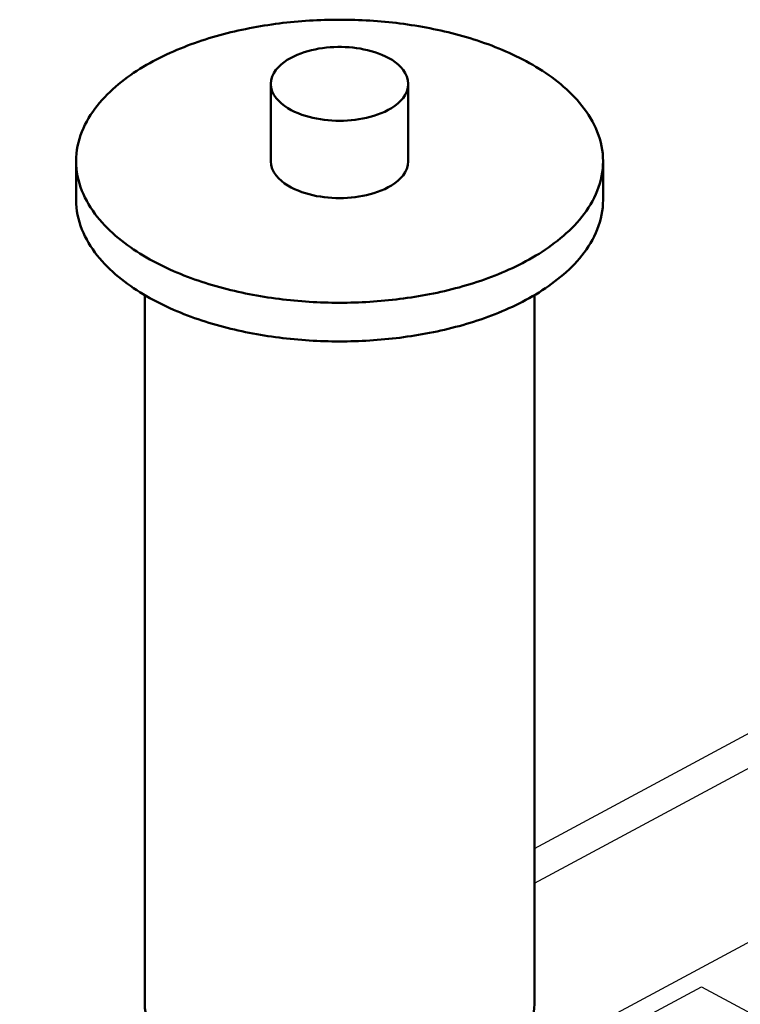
# Model space of a CAD drawing. Header units: millimetres. Extents: x 0 to 841, y 0 to 594.
# Tile 38 of 50: x 241 to 264, y 399 to 430. Entities that reach past the tile are written whole.
import ezdxf

# ---------------------------------------------------------------- set-up
doc = ezdxf.new("R2010")
doc.units = ezdxf.units.MM
doc.layers.add('FINA', color=7, linetype='CONTINUOUS', lineweight=25)
doc.layers.add('VIS', color=7, linetype='CONTINUOUS', lineweight=50)

msp = doc.modelspace()

# ---------------------------------------------------------------- linework, layer by layer
at = {"layer": 'FINA'}
for points in [[(259.321, 425.346), (259.318, 425.466), (259.309, 425.586), (259.294, 425.706), (259.273, 425.824), (259.247, 425.942), (259.215, 426.058), (259.178, 426.172), (259.136, 426.285), (259.089, 426.396), (259.038, 426.505), (258.982, 426.612), (258.923, 426.716), (258.859, 426.819), (258.792, 426.919), (258.722, 427.016), (258.649, 427.112), (258.572, 427.205), (258.493, 427.296), (258.412, 427.384), (258.328, 427.471), (258.242, 427.555), (258.154, 427.637), (258.064, 427.717), (257.972, 427.795), (257.878, 427.87), (257.783, 427.944), (257.687, 428.016), (257.589, 428.086), (257.489, 428.154), (257.389, 428.22), (257.287, 428.285), (257.185, 428.348), (257.081, 428.409), (256.976, 428.468), (256.871, 428.526), (256.764, 428.582), (256.657, 428.637), (256.549, 428.69), (256.44, 428.742), (256.331, 428.792), (256.221, 428.841), (256.11, 428.888), (255.999, 428.935), (255.887, 428.979), (255.775, 429.023), (255.662, 429.065), (255.549, 429.105), (255.435, 429.145), (255.321, 429.183), (255.206, 429.22), (255.091, 429.256), (254.976, 429.291), (254.86, 429.324), (254.745, 429.357), (254.628, 429.388), (254.512, 429.418), (254.395, 429.447), (254.278, 429.475), (254.16, 429.502), (254.043, 429.528), (253.925, 429.552), (253.807, 429.576), (253.689, 429.598), (253.57, 429.62), (253.452, 429.641), (253.333, 429.66), (253.214, 429.679), (253.095, 429.696), (252.975, 429.713), (252.856, 429.728), (252.737, 429.743), (252.617, 429.757), (252.497, 429.769), (252.377, 429.781), (252.258, 429.792), (252.138, 429.802), (252.018, 429.81), (251.897, 429.818), (251.777, 429.825), (251.657, 429.831), (251.537, 429.837), (251.416, 429.841), (251.296, 429.844), (251.176, 429.846), (251.055, 429.848), (250.935, 429.848), (250.814, 429.848), (250.694, 429.846), (250.574, 429.844), (250.453, 429.841), (250.333, 429.837), (250.213, 429.831), (250.093, 429.825), (249.972, 429.818), (249.852, 429.81), (249.732, 429.802), (249.612, 429.792), (249.492, 429.781), (249.372, 429.769), (249.253, 429.757), (249.133, 429.743), (249.014, 429.728), (248.894, 429.713), (248.775, 429.696), (248.656, 429.679), (248.537, 429.66), (248.418, 429.641), (248.3, 429.62), (248.181, 429.598), (248.063, 429.576), (247.945, 429.552), (247.827, 429.528), (247.709, 429.502), (247.592, 429.475), (247.475, 429.447), (247.358, 429.418), (247.242, 429.388), (247.125, 429.357), (247.009, 429.324), (246.894, 429.291), (246.778, 429.256), (246.663, 429.22), (246.549, 429.183), (246.435, 429.145), (246.321, 429.105), (246.208, 429.065), (246.095, 429.023), (245.983, 428.979), (245.871, 428.935), (245.76, 428.888), (245.649, 428.841), (245.539, 428.792), (245.43, 428.742), (245.321, 428.69), (245.213, 428.637), (245.106, 428.582), (244.999, 428.526), (244.894, 428.468), (244.789, 428.409), (244.685, 428.348), (244.582, 428.285), (244.481, 428.22), (244.38, 428.154), (244.281, 428.086), (244.183, 428.016), (244.087, 427.944), (243.991, 427.87), (243.898, 427.795), (243.806, 427.717), (243.716, 427.637), (243.628, 427.555), (243.542, 427.471), (243.458, 427.384), (243.376, 427.296), (243.297, 427.205), (243.221, 427.112), (243.148, 427.016), (243.077, 426.919), (243.01, 426.819), (242.947, 426.716), (242.887, 426.612), (242.832, 426.505), (242.78, 426.396), (242.734, 426.285), (242.692, 426.172), (242.655, 426.058), (242.623, 425.942), (242.597, 425.824), (242.576, 425.706), (242.561, 425.586), (242.552, 425.466), (242.549, 425.346)], [(253.122, 427.807), (253.111, 427.926), (253.078, 428.041), (253.027, 428.15), (252.961, 428.25), (252.883, 428.341), (252.796, 428.424), (252.702, 428.499), (252.603, 428.566), (252.5, 428.627), (252.393, 428.682), (252.284, 428.731), (252.172, 428.775), (252.058, 428.814), (251.943, 428.849), (251.827, 428.879), (251.71, 428.905), (251.592, 428.927), (251.473, 428.945), (251.354, 428.959), (251.235, 428.97), (251.115, 428.977), (250.995, 428.981), (250.875, 428.981), (250.755, 428.977), (250.635, 428.97), (250.515, 428.959), (250.396, 428.945), (250.278, 428.927), (250.16, 428.905), (250.042, 428.879), (249.926, 428.849), (249.811, 428.814), (249.698, 428.775), (249.586, 428.731), (249.477, 428.682), (249.37, 428.627), (249.266, 428.566), (249.167, 428.499), (249.074, 428.424), (248.987, 428.341), (248.909, 428.25), (248.843, 428.15), (248.791, 428.041), (248.759, 427.926), (248.747, 427.807)], [(248.747, 427.807), (248.759, 427.684), (248.793, 427.567), (248.847, 427.456), (248.916, 427.355), (248.997, 427.262), (249.087, 427.178), (249.183, 427.103), (249.286, 427.035), (249.392, 426.974), (249.502, 426.919), (249.615, 426.87), (249.73, 426.826), (249.847, 426.788), (249.965, 426.754), (250.084, 426.725), (250.204, 426.7), (250.325, 426.679), (250.447, 426.662), (250.569, 426.649), (250.692, 426.639), (250.814, 426.634), (250.937, 426.632), (251.06, 426.634), (251.183, 426.64), (251.305, 426.649), (251.428, 426.662), (251.549, 426.679), (251.67, 426.7), (251.791, 426.726), (251.91, 426.755), (252.028, 426.789), (252.145, 426.828), (252.259, 426.872), (252.372, 426.921), (252.482, 426.976)], [(248.747, 427.807), (248.747, 425.346)], [(252.482, 426.976), (252.588, 427.037), (252.689, 427.105), (252.786, 427.18), (252.875, 427.264), (252.955, 427.356), (253.024, 427.458), (253.077, 427.568), (253.111, 427.685), (253.122, 427.807)], [(253.122, 427.807), (253.122, 425.346)], [(242.549, 425.346), (242.552, 425.226), (242.561, 425.106), (242.576, 424.986), (242.596, 424.868), (242.623, 424.75), (242.654, 424.634), (242.691, 424.52), (242.733, 424.407), (242.78, 424.296), (242.832, 424.187), (242.887, 424.08), (242.947, 423.976), (243.01, 423.874), (243.077, 423.774), (243.147, 423.676), (243.221, 423.58), (243.297, 423.487), (243.376, 423.397), (243.457, 423.308), (243.541, 423.222), (243.627, 423.137), (243.715, 423.055), (243.805, 422.976), (243.897, 422.898), (243.99, 422.822), (244.085, 422.748), (244.182, 422.676), (244.28, 422.606), (244.379, 422.538), (244.48, 422.472), (244.581, 422.407), (244.684, 422.345), (244.787, 422.284), (244.892, 422.224), (244.998, 422.166), (245.104, 422.11), (245.211, 422.055), (245.319, 422.002), (245.428, 421.95), (245.537, 421.9), (245.647, 421.851), (245.758, 421.804), (245.869, 421.758), (245.981, 421.713), (246.093, 421.67), (246.206, 421.628), (246.319, 421.587), (246.433, 421.547), (246.547, 421.509), (246.661, 421.472), (246.776, 421.436), (246.891, 421.402), (247.007, 421.368), (247.123, 421.336), (247.239, 421.304), (247.355, 421.274), (247.472, 421.245), (247.589, 421.217), (247.707, 421.191), (247.824, 421.165), (247.942, 421.14), (248.06, 421.116), (248.178, 421.094), (248.296, 421.072), (248.415, 421.052), (248.534, 421.032), (248.653, 421.013), (248.772, 420.996), (248.891, 420.979), (249.01, 420.964), (249.13, 420.949), (249.249, 420.935), (249.369, 420.923), (249.489, 420.911), (249.608, 420.9), (249.728, 420.89), (249.848, 420.881), (249.968, 420.873), (250.089, 420.866), (250.209, 420.86), (250.329, 420.855), (250.449, 420.851), (250.57, 420.848), (250.69, 420.845), (250.81, 420.844), (250.931, 420.843), (251.051, 420.844), (251.171, 420.845), (251.292, 420.848), (251.412, 420.851), (251.532, 420.855), (251.652, 420.86), (251.773, 420.866), (251.893, 420.873), (252.013, 420.881), (252.133, 420.89), (252.253, 420.899), (252.373, 420.91), (252.492, 420.922), (252.612, 420.934), (252.732, 420.948), (252.851, 420.963), (252.97, 420.978), (253.09, 420.995), (253.209, 421.012), (253.328, 421.031), (253.446, 421.05), (253.565, 421.071), (253.683, 421.092), (253.801, 421.115), (253.919, 421.138), (254.037, 421.163), (254.155, 421.189), (254.272, 421.215), (254.389, 421.243), (254.506, 421.272), (254.623, 421.302), (254.739, 421.333), (254.855, 421.366), (254.97, 421.399), (255.086, 421.434), (255.2, 421.469), (255.315, 421.506), (255.429, 421.545), (255.543, 421.584), (255.656, 421.625), (255.769, 421.667), (255.881, 421.71), (255.993, 421.755), (256.104, 421.801), (256.215, 421.848), (256.325, 421.897), (256.434, 421.947), (256.543, 421.998), (256.651, 422.051), (256.758, 422.106), (256.865, 422.162)], [(242.549, 425.346), (242.549, 424.115)], [(248.747, 425.346), (248.759, 425.224), (248.793, 425.106), (248.847, 424.995), (248.916, 424.894), (248.997, 424.801), (249.087, 424.718), (249.183, 424.642), (249.286, 424.574), (249.392, 424.513), (249.502, 424.458), (249.615, 424.409), (249.73, 424.366), (249.847, 424.327), (249.965, 424.293), (250.084, 424.264), (250.204, 424.239), (250.325, 424.218), (250.447, 424.201), (250.569, 424.188), (250.692, 424.179), (250.814, 424.173), (250.937, 424.171), (251.06, 424.173), (251.183, 424.179), (251.305, 424.188), (251.428, 424.201), (251.549, 424.219), (251.67, 424.24), (251.791, 424.265), (251.91, 424.294), (252.028, 424.328), (252.145, 424.367), (252.259, 424.411), (252.372, 424.46), (252.482, 424.515)], [(252.482, 424.515), (252.588, 424.576), (252.689, 424.644), (252.786, 424.72), (252.875, 424.803), (252.955, 424.895), (253.024, 424.997), (253.077, 425.107), (253.111, 425.224), (253.122, 425.346)], [(256.865, 422.162), (256.97, 422.22), (257.075, 422.279), (257.179, 422.341), (257.282, 422.403), (257.384, 422.468), (257.485, 422.534), (257.584, 422.602), (257.682, 422.672), (257.779, 422.744), (257.875, 422.818), (257.968, 422.894), (258.06, 422.972), (258.151, 423.052), (258.239, 423.134), (258.325, 423.218), (258.409, 423.305), (258.491, 423.393), (258.57, 423.484), (258.647, 423.577), (258.72, 423.673), (258.791, 423.771), (258.858, 423.871), (258.922, 423.973), (258.981, 424.078), (259.037, 424.185), (259.089, 424.294), (259.136, 424.405), (259.178, 424.518), (259.215, 424.633), (259.247, 424.749), (259.273, 424.867), (259.294, 424.985), (259.309, 425.105), (259.318, 425.225), (259.321, 425.346)], [(259.321, 425.346), (259.321, 424.115)], [(242.549, 424.115), (242.552, 423.995), (242.561, 423.875), (242.576, 423.756), (242.596, 423.637), (242.623, 423.52), (242.654, 423.404), (242.691, 423.289), (242.733, 423.176), (242.78, 423.066), (242.832, 422.957), (242.887, 422.85), (242.947, 422.745), (243.01, 422.643), (243.077, 422.543), (243.147, 422.445), (243.221, 422.35), (243.297, 422.257), (243.376, 422.166), (243.457, 422.078), (243.541, 421.991), (243.627, 421.907), (243.715, 421.825), (243.805, 421.745), (243.897, 421.667), (243.99, 421.592), (244.085, 421.518), (244.182, 421.446), (244.28, 421.376), (244.379, 421.308), (244.48, 421.242), (244.581, 421.177), (244.684, 421.114), (244.787, 421.053), (244.892, 420.994), (244.998, 420.936), (245.104, 420.88), (245.211, 420.825), (245.319, 420.772), (245.428, 420.72), (245.537, 420.67), (245.647, 420.621), (245.758, 420.574), (245.869, 420.528), (245.981, 420.483), (246.093, 420.439), (246.206, 420.397), (246.319, 420.357), (246.433, 420.317), (246.547, 420.279), (246.661, 420.242), (246.776, 420.206), (246.891, 420.171), (247.007, 420.138), (247.123, 420.105), (247.239, 420.074), (247.355, 420.044), (247.472, 420.015), (247.589, 419.987), (247.707, 419.96), (247.824, 419.934), (247.942, 419.91), (248.06, 419.886), (248.178, 419.863), (248.296, 419.842), (248.415, 419.821), (248.534, 419.802), (248.653, 419.783), (248.772, 419.765), (248.891, 419.749), (249.01, 419.733), (249.13, 419.719), (249.249, 419.705), (249.369, 419.692), (249.489, 419.681), (249.608, 419.67), (249.728, 419.66), (249.848, 419.651), (249.968, 419.643), (250.089, 419.636), (250.209, 419.63), (250.329, 419.625), (250.449, 419.621), (250.57, 419.617), (250.69, 419.615), (250.81, 419.614), (250.931, 419.613), (251.051, 419.614), (251.171, 419.615), (251.292, 419.617), (251.412, 419.62), (251.532, 419.625), (251.652, 419.63), (251.773, 419.636), (251.893, 419.643), (252.013, 419.65), (252.133, 419.659), (252.253, 419.669), (252.373, 419.68), (252.492, 419.691), (252.612, 419.704), (252.732, 419.718), (252.851, 419.732), (252.97, 419.748), (253.09, 419.764), (253.209, 419.782), (253.328, 419.8), (253.446, 419.82), (253.565, 419.84), (253.683, 419.862), (253.801, 419.884), (253.919, 419.908), (254.037, 419.933), (254.155, 419.958), (254.272, 419.985), (254.389, 420.013), (254.506, 420.042), (254.623, 420.072), (254.739, 420.103), (254.855, 420.135), (254.97, 420.169), (255.086, 420.203), (255.2, 420.239), (255.315, 420.276), (255.429, 420.314), (255.543, 420.354), (255.656, 420.394), (255.769, 420.436), (255.881, 420.48), (255.993, 420.524), (256.104, 420.57), (256.215, 420.618), (256.325, 420.666), (256.434, 420.716), (256.543, 420.768), (256.651, 420.821), (256.758, 420.876), (256.865, 420.932)], [(256.865, 420.932), (256.97, 420.99), (257.075, 421.049), (257.179, 421.11), (257.282, 421.173), (257.384, 421.238), (257.485, 421.304), (257.584, 421.372), (257.682, 421.442), (257.779, 421.514), (257.875, 421.588), (257.968, 421.664), (258.06, 421.742), (258.151, 421.821), (258.239, 421.904), (258.325, 421.988), (258.409, 422.074), (258.491, 422.163), (258.57, 422.254), (258.647, 422.347), (258.72, 422.442), (258.791, 422.54), (258.858, 422.64), (258.922, 422.743), (258.981, 422.848), (259.037, 422.955), (259.089, 423.064), (259.136, 423.175), (259.178, 423.288), (259.215, 423.402), (259.247, 423.519), (259.273, 423.636), (259.294, 423.755), (259.309, 423.875), (259.318, 423.995), (259.321, 424.115)], [(244.737, 421.083), (244.737, 398.523)], [(257.133, 421.083), (257.133, 398.523)], [(257.133, 403.483), (270.453, 410.635)], [(257.133, 402.376), (270.453, 409.527)], [(219.498, 376.633), (272.149, 404.901)], [(219.498, 376.018), (262.449, 399.078)], [(262.449, 399.078), (268.637, 395.756)], [(244.737, 398.523), (244.741, 398.403), (244.753, 398.283), (244.773, 398.164), (244.801, 398.046), (244.836, 397.931), (244.878, 397.817), (244.926, 397.707), (244.981, 397.599), (245.041, 397.494), (245.106, 397.392), (245.175, 397.294), (245.249, 397.198), (245.327, 397.106), (245.408, 397.017), (245.493, 396.93), (245.58, 396.847), (245.671, 396.767), (245.763, 396.689), (245.858, 396.614), (245.955, 396.542), (246.053, 396.473), (246.154, 396.406)], [(255.716, 396.406), (255.816, 396.473), (255.915, 396.542), (256.012, 396.614), (256.107, 396.689), (256.199, 396.767), (256.289, 396.847), (256.377, 396.93), (256.461, 397.017), (256.543, 397.106), (256.621, 397.198), (256.694, 397.294), (256.764, 397.392), (256.829, 397.494), (256.889, 397.599), (256.944, 397.707), (256.992, 397.817), (257.034, 397.931), (257.069, 398.046), (257.097, 398.164), (257.117, 398.283), (257.129, 398.403), (257.133, 398.523)]]:
    msp.add_lwpolyline(points, dxfattribs=at)
at = {"layer": 'VIS'}
for points in [[(259.321, 425.346), (259.318, 425.466), (259.309, 425.586), (259.294, 425.706), (259.273, 425.824), (259.247, 425.942), (259.215, 426.058), (259.178, 426.172), (259.136, 426.285), (259.089, 426.396), (259.038, 426.505), (258.982, 426.612), (258.923, 426.716), (258.859, 426.819), (258.792, 426.919), (258.722, 427.016), (258.649, 427.112), (258.572, 427.205), (258.493, 427.296), (258.412, 427.384), (258.328, 427.471), (258.242, 427.555), (258.154, 427.637), (258.064, 427.717), (257.972, 427.795), (257.878, 427.87), (257.783, 427.944), (257.687, 428.016), (257.589, 428.086), (257.489, 428.154), (257.389, 428.22), (257.287, 428.285), (257.185, 428.348), (257.081, 428.409), (256.976, 428.468), (256.871, 428.526), (256.764, 428.582), (256.657, 428.637), (256.549, 428.69), (256.44, 428.742), (256.331, 428.792), (256.221, 428.841), (256.11, 428.888), (255.999, 428.935), (255.887, 428.979), (255.775, 429.023), (255.662, 429.065), (255.549, 429.105), (255.435, 429.145), (255.321, 429.183), (255.206, 429.22), (255.091, 429.256), (254.976, 429.291), (254.86, 429.324), (254.745, 429.357), (254.628, 429.388), (254.512, 429.418), (254.395, 429.447), (254.278, 429.475), (254.16, 429.502), (254.043, 429.528), (253.925, 429.552), (253.807, 429.576), (253.689, 429.598), (253.57, 429.62), (253.452, 429.641), (253.333, 429.66), (253.214, 429.679), (253.095, 429.696), (252.975, 429.713), (252.856, 429.728), (252.737, 429.743), (252.617, 429.757), (252.497, 429.769), (252.377, 429.781), (252.258, 429.792), (252.138, 429.802), (252.018, 429.81), (251.897, 429.818), (251.777, 429.825), (251.657, 429.831), (251.537, 429.837), (251.416, 429.841), (251.296, 429.844), (251.176, 429.846), (251.055, 429.848), (250.935, 429.848), (250.814, 429.848), (250.694, 429.846), (250.574, 429.844), (250.453, 429.841), (250.333, 429.837), (250.213, 429.831), (250.093, 429.825), (249.972, 429.818), (249.852, 429.81), (249.732, 429.802), (249.612, 429.792), (249.492, 429.781), (249.372, 429.769), (249.253, 429.757), (249.133, 429.743), (249.014, 429.728), (248.894, 429.713), (248.775, 429.696), (248.656, 429.679), (248.537, 429.66), (248.418, 429.641), (248.3, 429.62), (248.181, 429.598), (248.063, 429.576), (247.945, 429.552), (247.827, 429.528), (247.709, 429.502), (247.592, 429.475), (247.475, 429.447), (247.358, 429.418), (247.242, 429.388), (247.125, 429.357), (247.009, 429.324), (246.894, 429.291), (246.778, 429.256), (246.663, 429.22), (246.549, 429.183), (246.435, 429.145), (246.321, 429.105), (246.208, 429.065), (246.095, 429.023), (245.983, 428.979), (245.871, 428.935), (245.76, 428.888), (245.649, 428.841), (245.539, 428.792), (245.43, 428.742), (245.321, 428.69), (245.213, 428.637), (245.106, 428.582), (244.999, 428.526), (244.894, 428.468), (244.789, 428.409), (244.685, 428.348), (244.582, 428.285), (244.481, 428.22), (244.38, 428.154), (244.281, 428.086), (244.183, 428.016), (244.087, 427.944), (243.991, 427.87), (243.898, 427.795), (243.806, 427.717), (243.716, 427.637), (243.628, 427.555), (243.542, 427.471), (243.458, 427.384), (243.376, 427.296), (243.297, 427.205), (243.221, 427.112), (243.148, 427.016), (243.077, 426.919), (243.01, 426.819), (242.947, 426.716), (242.887, 426.612), (242.832, 426.505), (242.78, 426.396), (242.734, 426.285), (242.692, 426.172), (242.655, 426.058), (242.623, 425.942), (242.597, 425.824), (242.576, 425.706), (242.561, 425.586), (242.552, 425.466), (242.549, 425.346)], [(253.122, 427.807), (253.111, 427.926), (253.078, 428.041), (253.027, 428.15), (252.961, 428.25), (252.883, 428.341), (252.796, 428.424), (252.702, 428.499), (252.603, 428.566), (252.5, 428.627), (252.393, 428.682), (252.284, 428.731), (252.172, 428.775), (252.058, 428.814), (251.943, 428.849), (251.827, 428.879), (251.71, 428.905), (251.592, 428.927), (251.473, 428.945), (251.354, 428.959), (251.235, 428.97), (251.115, 428.977), (250.995, 428.981), (250.875, 428.981), (250.755, 428.977), (250.635, 428.97), (250.515, 428.959), (250.396, 428.945), (250.278, 428.927), (250.16, 428.905), (250.042, 428.879), (249.926, 428.849), (249.811, 428.814), (249.698, 428.775), (249.586, 428.731), (249.477, 428.682), (249.37, 428.627), (249.266, 428.566), (249.167, 428.499), (249.074, 428.424), (248.987, 428.341), (248.909, 428.25), (248.843, 428.15), (248.791, 428.041), (248.759, 427.926), (248.747, 427.807)], [(248.747, 427.807), (248.759, 427.684), (248.793, 427.567), (248.847, 427.456), (248.916, 427.355), (248.997, 427.262), (249.087, 427.178), (249.183, 427.103), (249.286, 427.035), (249.392, 426.974), (249.502, 426.919), (249.615, 426.87), (249.73, 426.826), (249.847, 426.788), (249.965, 426.754), (250.084, 426.725), (250.204, 426.7), (250.325, 426.679), (250.447, 426.662), (250.569, 426.649), (250.692, 426.639), (250.814, 426.634), (250.937, 426.632), (251.06, 426.634), (251.183, 426.64), (251.305, 426.649), (251.428, 426.662), (251.549, 426.679), (251.67, 426.7), (251.791, 426.726), (251.91, 426.755), (252.028, 426.789), (252.145, 426.828), (252.259, 426.872), (252.372, 426.921), (252.482, 426.976)], [(248.747, 427.807), (248.747, 425.346)], [(252.482, 426.976), (252.588, 427.037), (252.689, 427.105), (252.786, 427.18), (252.875, 427.264), (252.955, 427.356), (253.024, 427.458), (253.077, 427.568), (253.111, 427.685), (253.122, 427.807)], [(253.122, 427.807), (253.122, 425.346)], [(242.549, 425.346), (242.552, 425.226), (242.561, 425.106), (242.576, 424.986), (242.596, 424.868), (242.623, 424.75), (242.654, 424.634), (242.691, 424.52), (242.733, 424.407), (242.78, 424.296), (242.832, 424.187), (242.887, 424.08), (242.947, 423.976), (243.01, 423.874), (243.077, 423.774), (243.147, 423.676), (243.221, 423.58), (243.297, 423.487), (243.376, 423.397), (243.457, 423.308), (243.541, 423.222), (243.627, 423.137), (243.715, 423.055), (243.805, 422.976), (243.897, 422.898), (243.99, 422.822), (244.085, 422.748), (244.182, 422.676), (244.28, 422.606), (244.379, 422.538), (244.48, 422.472), (244.581, 422.407), (244.684, 422.345), (244.787, 422.284), (244.892, 422.224), (244.998, 422.166), (245.104, 422.11), (245.211, 422.055), (245.319, 422.002), (245.428, 421.95), (245.537, 421.9), (245.647, 421.851), (245.758, 421.804), (245.869, 421.758), (245.981, 421.713), (246.093, 421.67), (246.206, 421.628), (246.319, 421.587), (246.433, 421.547), (246.547, 421.509), (246.661, 421.472), (246.776, 421.436), (246.891, 421.402), (247.007, 421.368), (247.123, 421.336), (247.239, 421.304), (247.355, 421.274), (247.472, 421.245), (247.589, 421.217), (247.707, 421.191), (247.824, 421.165), (247.942, 421.14), (248.06, 421.116), (248.178, 421.094), (248.296, 421.072), (248.415, 421.052), (248.534, 421.032), (248.653, 421.013), (248.772, 420.996), (248.891, 420.979), (249.01, 420.964), (249.13, 420.949), (249.249, 420.935), (249.369, 420.923), (249.489, 420.911), (249.608, 420.9), (249.728, 420.89), (249.848, 420.881), (249.968, 420.873), (250.089, 420.866), (250.209, 420.86), (250.329, 420.855), (250.449, 420.851), (250.57, 420.848), (250.69, 420.845), (250.81, 420.844), (250.931, 420.843), (251.051, 420.844), (251.171, 420.845), (251.292, 420.848), (251.412, 420.851), (251.532, 420.855), (251.652, 420.86), (251.773, 420.866), (251.893, 420.873), (252.013, 420.881), (252.133, 420.89), (252.253, 420.899), (252.373, 420.91), (252.492, 420.922), (252.612, 420.934), (252.732, 420.948), (252.851, 420.963), (252.97, 420.978), (253.09, 420.995), (253.209, 421.012), (253.328, 421.031), (253.446, 421.05), (253.565, 421.071), (253.683, 421.092), (253.801, 421.115), (253.919, 421.138), (254.037, 421.163), (254.155, 421.189), (254.272, 421.215), (254.389, 421.243), (254.506, 421.272), (254.623, 421.302), (254.739, 421.333), (254.855, 421.366), (254.97, 421.399), (255.086, 421.434), (255.2, 421.469), (255.315, 421.506), (255.429, 421.545), (255.543, 421.584), (255.656, 421.625), (255.769, 421.667), (255.881, 421.71), (255.993, 421.755), (256.104, 421.801), (256.215, 421.848), (256.325, 421.897), (256.434, 421.947), (256.543, 421.998), (256.651, 422.051), (256.758, 422.106), (256.865, 422.162)], [(242.549, 425.346), (242.549, 424.115)], [(248.747, 425.346), (248.759, 425.224), (248.793, 425.106), (248.847, 424.995), (248.916, 424.894), (248.997, 424.801), (249.087, 424.718), (249.183, 424.642), (249.286, 424.574), (249.392, 424.513), (249.502, 424.458), (249.615, 424.409), (249.73, 424.366), (249.847, 424.327), (249.965, 424.293), (250.084, 424.264), (250.204, 424.239), (250.325, 424.218), (250.447, 424.201), (250.569, 424.188), (250.692, 424.179), (250.814, 424.173), (250.937, 424.171), (251.06, 424.173), (251.183, 424.179), (251.305, 424.188), (251.428, 424.201), (251.549, 424.219), (251.67, 424.24), (251.791, 424.265), (251.91, 424.294), (252.028, 424.328), (252.145, 424.367), (252.259, 424.411), (252.372, 424.46), (252.482, 424.515)], [(252.482, 424.515), (252.588, 424.576), (252.689, 424.644), (252.786, 424.72), (252.875, 424.803), (252.955, 424.895), (253.024, 424.997), (253.077, 425.107), (253.111, 425.224), (253.122, 425.346)], [(256.865, 422.162), (256.97, 422.22), (257.075, 422.279), (257.179, 422.341), (257.282, 422.403), (257.384, 422.468), (257.485, 422.534), (257.584, 422.602), (257.682, 422.672), (257.779, 422.744), (257.875, 422.818), (257.968, 422.894), (258.06, 422.972), (258.151, 423.052), (258.239, 423.134), (258.325, 423.218), (258.409, 423.305), (258.491, 423.393), (258.57, 423.484), (258.647, 423.577), (258.72, 423.673), (258.791, 423.771), (258.858, 423.871), (258.922, 423.973), (258.981, 424.078), (259.037, 424.185), (259.089, 424.294), (259.136, 424.405), (259.178, 424.518), (259.215, 424.633), (259.247, 424.749), (259.273, 424.867), (259.294, 424.985), (259.309, 425.105), (259.318, 425.225), (259.321, 425.346)], [(259.321, 425.346), (259.321, 424.115)], [(242.549, 424.115), (242.552, 423.995), (242.561, 423.875), (242.576, 423.756), (242.596, 423.637), (242.623, 423.52), (242.654, 423.404), (242.691, 423.289), (242.733, 423.176), (242.78, 423.066), (242.832, 422.957), (242.887, 422.85), (242.947, 422.745), (243.01, 422.643), (243.077, 422.543), (243.147, 422.445), (243.221, 422.35), (243.297, 422.257), (243.376, 422.166), (243.457, 422.078), (243.541, 421.991), (243.627, 421.907), (243.715, 421.825), (243.805, 421.745), (243.897, 421.667), (243.99, 421.592), (244.085, 421.518), (244.182, 421.446), (244.28, 421.376), (244.379, 421.308), (244.48, 421.242), (244.581, 421.177), (244.684, 421.114), (244.787, 421.053), (244.892, 420.994), (244.998, 420.936), (245.104, 420.88), (245.211, 420.825), (245.319, 420.772), (245.428, 420.72), (245.537, 420.67), (245.647, 420.621), (245.758, 420.574), (245.869, 420.528), (245.981, 420.483), (246.093, 420.439), (246.206, 420.397), (246.319, 420.357), (246.433, 420.317), (246.547, 420.279), (246.661, 420.242), (246.776, 420.206), (246.891, 420.171), (247.007, 420.138), (247.123, 420.105), (247.239, 420.074), (247.355, 420.044), (247.472, 420.015), (247.589, 419.987), (247.707, 419.96), (247.824, 419.934), (247.942, 419.91), (248.06, 419.886), (248.178, 419.863), (248.296, 419.842), (248.415, 419.821), (248.534, 419.802), (248.653, 419.783), (248.772, 419.765), (248.891, 419.749), (249.01, 419.733), (249.13, 419.719), (249.249, 419.705), (249.369, 419.692), (249.489, 419.681), (249.608, 419.67), (249.728, 419.66), (249.848, 419.651), (249.968, 419.643), (250.089, 419.636), (250.209, 419.63), (250.329, 419.625), (250.449, 419.621), (250.57, 419.617), (250.69, 419.615), (250.81, 419.614), (250.931, 419.613), (251.051, 419.614), (251.171, 419.615), (251.292, 419.617), (251.412, 419.62), (251.532, 419.625), (251.652, 419.63), (251.773, 419.636), (251.893, 419.643), (252.013, 419.65), (252.133, 419.659), (252.253, 419.669), (252.373, 419.68), (252.492, 419.691), (252.612, 419.704), (252.732, 419.718), (252.851, 419.732), (252.97, 419.748), (253.09, 419.764), (253.209, 419.782), (253.328, 419.8), (253.446, 419.82), (253.565, 419.84), (253.683, 419.862), (253.801, 419.884), (253.919, 419.908), (254.037, 419.933), (254.155, 419.958), (254.272, 419.985), (254.389, 420.013), (254.506, 420.042), (254.623, 420.072), (254.739, 420.103), (254.855, 420.135), (254.97, 420.169), (255.086, 420.203), (255.2, 420.239), (255.315, 420.276), (255.429, 420.314), (255.543, 420.354), (255.656, 420.394), (255.769, 420.436), (255.881, 420.48), (255.993, 420.524), (256.104, 420.57), (256.215, 420.618), (256.325, 420.666), (256.434, 420.716), (256.543, 420.768), (256.651, 420.821), (256.758, 420.876), (256.865, 420.932)], [(256.865, 420.932), (256.97, 420.99), (257.075, 421.049), (257.179, 421.11), (257.282, 421.173), (257.384, 421.238), (257.485, 421.304), (257.584, 421.372), (257.682, 421.442), (257.779, 421.514), (257.875, 421.588), (257.968, 421.664), (258.06, 421.742), (258.151, 421.821), (258.239, 421.904), (258.325, 421.988), (258.409, 422.074), (258.491, 422.163), (258.57, 422.254), (258.647, 422.347), (258.72, 422.442), (258.791, 422.54), (258.858, 422.64), (258.922, 422.743), (258.981, 422.848), (259.037, 422.955), (259.089, 423.064), (259.136, 423.175), (259.178, 423.288), (259.215, 423.402), (259.247, 423.519), (259.273, 423.636), (259.294, 423.755), (259.309, 423.875), (259.318, 423.995), (259.321, 424.115)], [(244.737, 421.083), (244.737, 398.523)], [(257.133, 421.083), (257.133, 398.523)], [(244.737, 398.523), (244.741, 398.403), (244.753, 398.283), (244.773, 398.164), (244.801, 398.046), (244.836, 397.931), (244.878, 397.817), (244.926, 397.707), (244.981, 397.599), (245.041, 397.494), (245.106, 397.392), (245.175, 397.294), (245.249, 397.198), (245.327, 397.106), (245.408, 397.017), (245.493, 396.93), (245.58, 396.847), (245.671, 396.767), (245.763, 396.689), (245.858, 396.614), (245.955, 396.542), (246.053, 396.473), (246.154, 396.406)], [(255.716, 396.406), (255.816, 396.473), (255.915, 396.542), (256.012, 396.614), (256.107, 396.689), (256.199, 396.767), (256.289, 396.847), (256.377, 396.93), (256.461, 397.017), (256.543, 397.106), (256.621, 397.198), (256.694, 397.294), (256.764, 397.392), (256.829, 397.494), (256.889, 397.599), (256.944, 397.707), (256.992, 397.817), (257.034, 397.931), (257.069, 398.046), (257.097, 398.164), (257.117, 398.283), (257.129, 398.403), (257.133, 398.523)]]:
    msp.add_lwpolyline(points, dxfattribs=at)

doc.saveas('drawing.dxf')
